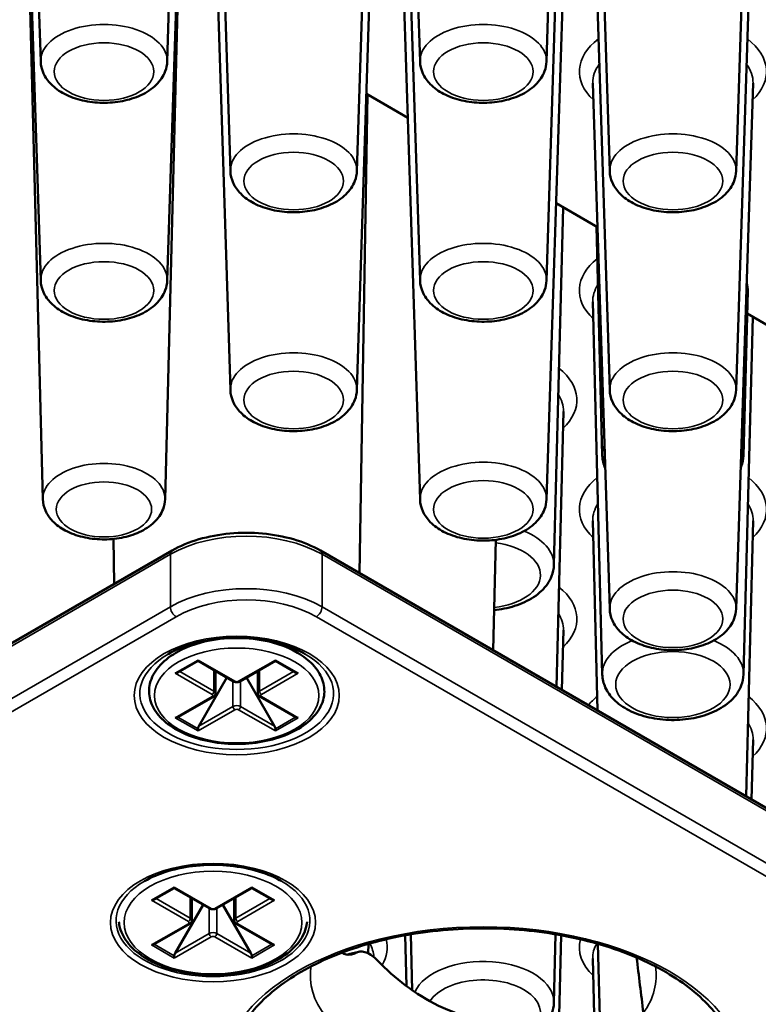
# Paper-space layout 'Sheet_1' of a CAD drawing. Header units: millimetres. Extents: x 0.8 to 58.3, y 0.8 to 58.3.
# Tile 105 of 128: x 45.6 to 46.7, y 45.3 to 46.8. Entities that reach past the tile are written whole.
import ezdxf

# ---------------------------------------------------------------- set-up
doc = ezdxf.new("R2010")
doc.units = ezdxf.units.MM
doc.layers.add('Visible (ISO)', color=7, linetype='Continuous', lineweight=50)
doc.layers.add('Visible Narrow (ISO)', color=7, linetype='Continuous', lineweight=35)

psp = doc.layouts.new('Sheet_1')

# ---------------------------------------------------------------- linework, layer by layer
at = {"layer": 'Visible (ISO)'}
for p, q in [((45.63096, 46.70038), (45.60619, 47.47245)), ((45.8166, 46.70038), (45.84137, 47.47245)), ((46.18774, 46.70038), (46.16297, 47.47245)), ((46.37338, 46.70038), (46.39815, 47.47245)), ((45.90935, 46.53965), (45.88458, 47.31172)), ((46.09499, 46.53965), (46.11976, 47.31172)), ((46.46612, 46.53965), (46.44136, 47.31172)), ((46.65177, 46.53965), (46.67653, 47.31172)), ((45.63096, 46.37892), (45.60619, 47.15099)), ((45.8166, 46.37892), (45.84137, 47.15099)), ((46.18774, 46.37892), (46.16297, 47.15099)), ((46.37338, 46.37892), (46.39815, 47.15099)), ((45.90935, 46.2182), (45.88458, 46.99027)), ((46.09499, 46.2182), (46.11976, 46.99027)), ((46.46612, 46.2182), (46.44136, 46.99027)), ((46.65177, 46.2182), (46.67653, 46.99027)), ((45.63414, 46.05778), (45.6115, 46.9402)), ((45.81342, 46.05778), (45.83363, 46.84551)), ((46.18774, 46.05747), (46.16297, 46.82954)), ((46.37338, 46.05747), (46.39815, 46.82954)), ((46.46612, 45.89674), (46.44136, 46.66881)), ((46.65177, 45.89674), (46.67653, 46.66881)), ((46.09879, 45.94923), (46.11081, 46.65193)), ((46.16976, 46.61789), (46.10894, 46.65301)), ((46.38422, 45.96122), (46.39769, 46.4863)), ((46.44815, 46.45717), (46.38733, 46.49228)), ((46.45529, 46.12195), (46.44667, 46.45802)), ((46.6626, 46.12195), (46.6688, 46.36333)), ((46.45529, 45.8005), (46.44125, 46.34752)), ((46.6626, 45.8005), (46.67608, 46.32557)), ((46.72654, 46.29644), (46.66795, 46.33026)), ((46.38787, 45.78233), (46.39825, 46.18679)), ((46.4484, 45.74738), (46.44125, 46.02607)), ((46.66626, 45.6216), (46.67664, 46.02607)), ((45.73878, 45.93331), (45.73765, 45.99949)), ((46.29891, 45.99812), (46.29498, 45.83596)), ((45.09985, 45.56443), (45.82366, 45.98232)), ((46.04148, 45.98232), (51.3587, 42.91242)), ((46.396, 45.77764), (46.39825, 45.86534)), ((45.85068, 45.84444), (45.82933, 45.83212)), ((45.98663, 45.84444), (46.00798, 45.83212)), ((45.86182, 45.82034), (45.83235, 45.80333)), ((45.86182, 45.82167), (45.86182, 45.82034)), ((45.86182, 45.82034), (45.9139, 45.79027)), ((45.92341, 45.79027), (45.97548, 45.82034)), ((45.97548, 45.82167), (45.97548, 45.82034)), ((45.97548, 45.82034), (46.00495, 45.80333)), ((45.88755, 45.77279), (45.88755, 45.80548)), ((45.94975, 45.77279), (45.94975, 45.80548)), ((45.86298, 45.72457), (45.90416, 45.7959)), ((45.93315, 45.7959), (45.97433, 45.72457)), ((45.83235, 45.7377), (45.88443, 45.76777)), ((45.95288, 45.76777), (46.00495, 45.7377)), ((45.86182, 45.71747), (45.86182, 45.72069)), ((45.97548, 45.71747), (45.97548, 45.72069)), ((46.67439, 45.61691), (46.67664, 45.70461)), ((45.82702, 45.48683), (45.79755, 45.46982)), ((45.82702, 45.48816), (45.82702, 45.48683)), ((45.82702, 45.48683), (45.8791, 45.45676)), ((45.88861, 45.45676), (45.94069, 45.48683)), ((45.94069, 45.48816), (45.94069, 45.48683)), ((45.94069, 45.48683), (45.97016, 45.46982)), ((45.85275, 45.43928), (45.85275, 45.47197)), ((45.91495, 45.43928), (45.91495, 45.47197)), ((45.82818, 45.39106), (45.86936, 45.46239)), ((45.89835, 45.46239), (45.93953, 45.39106)), ((45.79755, 45.40419), (45.84963, 45.43426)), ((45.91808, 45.43426), (45.97016, 45.40419)), ((46.16803, 45.34263), (46.16611, 45.4174)), ((46.17643, 45.33663), (46.17432, 45.41884)), ((46.38422, 45.31831), (46.3868, 45.41884)), ((46.39077, 45.25234), (46.39501, 45.4174)), ((46.11181, 45.39087), (46.11217, 45.40482)), ((46.455, 45.16892), (46.44895, 45.40482)), ((45.82702, 45.38396), (45.82702, 45.38718)), ((45.94069, 45.38396), (45.94069, 45.38718)), ((46.4469, 45.16302), (46.44125, 45.38316))]:
    psp.add_line(p, q, dxfattribs=at)
for centre, major_axis, start_param, end_param in [((46.55895, 46.36427), (0.10986, 0), 6.268373, 6.4587449), ((45.91865, 45.82101), (0.08268, 0), 2.6739007, 2.7364457), ((45.91865, 45.82101), (0.08268, 0), 0.405147, 0.467692), ((45.82842, 45.8056), (-0.00557, 0), 1.5707963, 2.3561945), ((46.00889, 45.8056), (-0.00557, 0), 0.7853982, 1.5707963), ((45.82842, 45.73998), (-0.00557, 0), 1.5707963, 2.3561945), ((46.00889, 45.73998), (-0.00557, 0), 0.7853982, 1.5707963), ((45.86576, 45.72296), (-0.00278, -0.00482), 4.712389, 5.4977871), ((45.97155, 45.72296), (0.00278, -0.00482), 0.7853982, 1.5707963), ((45.79362, 45.47209), (-0.00557, 0), 1.5707963, 2.3561945), ((45.97409, 45.47209), (-0.00557, 0), 0.7853982, 1.5707963), ((45.79362, 45.40647), (-0.00557, 0), 1.5707963, 2.3561945), ((45.97409, 45.40647), (-0.00557, 0), 0.7853982, 1.5707963), ((45.83096, 45.38945), (-0.00278, -0.00482), 4.712389, 5.4977871), ((45.93675, 45.38945), (0.00278, -0.00482), 0.7853982, 1.5707963)]:
    psp.add_ellipse(centre, major_axis=major_axis, ratio=0.5773503, start_param=start_param, end_param=end_param, dxfattribs=at)
for points, knots in [([(45.63096, 46.70038), (45.63115, 46.69441), (45.63259, 46.68852), (45.63767, 46.67717), (45.64151, 46.67184), (45.65163, 46.66152), (45.65828, 46.65684), (45.67375, 46.64876), (45.68277, 46.64556), (45.70173, 46.6412), (45.71166, 46.64003), (45.73151, 46.63974), (45.74142, 46.6406), (45.7605, 46.64431), (45.76966, 46.64718), (45.78644, 46.65499), (45.79407, 46.65995), (45.8062, 46.67175), (45.81094, 46.67845), (45.81546, 46.69064), (45.81645, 46.69549), (45.8166, 46.70038)], [5.5163044, 5.5163044, 5.5163044, 5.5163044, 5.7510568, 5.7510568, 6.0129289, 6.0129289, 6.3336169, 6.3336169, 6.6891555, 6.6891555, 7.0432098, 7.0432098, 7.3938866, 7.3938866, 7.7471276, 7.7471276, 8.1037277, 8.1037277, 8.4284437, 8.4284437, 8.6208625, 8.6208625, 8.6208625, 8.6208625]), ([(46.18774, 46.70038), (46.18793, 46.69441), (46.18937, 46.68852), (46.19445, 46.67717), (46.19829, 46.67184), (46.20841, 46.66152), (46.21505, 46.65684), (46.23053, 46.64876), (46.23955, 46.64556), (46.2585, 46.6412), (46.26844, 46.64003), (46.28829, 46.63974), (46.2982, 46.6406), (46.31727, 46.64431), (46.32643, 46.64718), (46.34322, 46.65499), (46.35085, 46.65995), (46.36298, 46.67175), (46.36772, 46.67845), (46.37224, 46.69064), (46.37322, 46.69549), (46.37338, 46.70038)], [5.5163044, 5.5163044, 5.5163044, 5.5163044, 5.7510568, 5.7510568, 6.0129289, 6.0129289, 6.3336169, 6.3336169, 6.6891555, 6.6891555, 7.0432098, 7.0432098, 7.3938866, 7.3938866, 7.7471276, 7.7471276, 8.1037277, 8.1037277, 8.4284437, 8.4284437, 8.6208625, 8.6208625, 8.6208625, 8.6208625]), ([(45.90935, 46.53965), (45.90954, 46.53368), (45.91098, 46.52779), (45.91606, 46.51645), (45.9199, 46.51111), (45.93002, 46.50079), (45.93666, 46.49611), (45.95214, 46.48803), (45.96116, 46.48483), (45.98011, 46.48047), (45.99005, 46.4793), (46.0099, 46.47901), (46.01981, 46.47987), (46.03889, 46.48358), (46.04805, 46.48645), (46.06483, 46.49426), (46.07246, 46.49922), (46.08459, 46.51102), (46.08933, 46.51772), (46.09385, 46.52991), (46.09484, 46.53476), (46.09499, 46.53965)], [5.5163044, 5.5163044, 5.5163044, 5.5163044, 5.7510568, 5.7510568, 6.0129289, 6.0129289, 6.3336169, 6.3336169, 6.6891555, 6.6891555, 7.0432098, 7.0432098, 7.3938866, 7.3938866, 7.7471276, 7.7471276, 8.1037277, 8.1037277, 8.4284437, 8.4284437, 8.6208625, 8.6208625, 8.6208625, 8.6208625]), ([(46.46612, 46.53965), (46.46632, 46.53368), (46.46775, 46.52779), (46.47284, 46.51645), (46.47668, 46.51111), (46.4868, 46.50079), (46.49344, 46.49611), (46.50892, 46.48803), (46.51793, 46.48483), (46.53689, 46.48047), (46.54683, 46.4793), (46.56668, 46.47901), (46.57659, 46.47987), (46.59566, 46.48358), (46.60482, 46.48645), (46.6216, 46.49426), (46.62924, 46.49922), (46.64137, 46.51102), (46.6461, 46.51772), (46.65062, 46.52991), (46.65161, 46.53476), (46.65177, 46.53965)], [5.5163044, 5.5163044, 5.5163044, 5.5163044, 5.7510568, 5.7510568, 6.0129289, 6.0129289, 6.3336169, 6.3336169, 6.6891555, 6.6891555, 7.0432098, 7.0432098, 7.3938866, 7.3938866, 7.7471276, 7.7471276, 8.1037277, 8.1037277, 8.4284437, 8.4284437, 8.6208625, 8.6208625, 8.6208625, 8.6208625]), ([(45.63096, 46.37892), (45.63115, 46.37296), (45.63259, 46.36706), (45.63767, 46.35572), (45.64151, 46.35039), (45.65163, 46.34007), (45.65828, 46.33538), (45.67375, 46.3273), (45.68277, 46.32411), (45.70173, 46.31974), (45.71166, 46.31858), (45.73151, 46.31828), (45.74142, 46.31914), (45.7605, 46.32286), (45.76966, 46.32572), (45.78644, 46.33353), (45.79407, 46.33849), (45.8062, 46.35029), (45.81094, 46.357), (45.81546, 46.36918), (45.81645, 46.37403), (45.8166, 46.37892)], [5.5163044, 5.5163044, 5.5163044, 5.5163044, 5.7510568, 5.7510568, 6.0129289, 6.0129289, 6.3336169, 6.3336169, 6.6891555, 6.6891555, 7.0432098, 7.0432098, 7.3938866, 7.3938866, 7.7471276, 7.7471276, 8.1037277, 8.1037277, 8.4284437, 8.4284437, 8.6208625, 8.6208625, 8.6208625, 8.6208625]), ([(46.18774, 46.37892), (46.18793, 46.37296), (46.18937, 46.36706), (46.19445, 46.35572), (46.19829, 46.35039), (46.20841, 46.34007), (46.21505, 46.33538), (46.23053, 46.3273), (46.23955, 46.32411), (46.2585, 46.31974), (46.26844, 46.31858), (46.28829, 46.31828), (46.2982, 46.31914), (46.31727, 46.32286), (46.32643, 46.32572), (46.34322, 46.33353), (46.35085, 46.33849), (46.36298, 46.35029), (46.36772, 46.357), (46.37224, 46.36918), (46.37322, 46.37403), (46.37338, 46.37892)], [5.5163044, 5.5163044, 5.5163044, 5.5163044, 5.7510568, 5.7510568, 6.0129289, 6.0129289, 6.3336169, 6.3336169, 6.6891555, 6.6891555, 7.0432098, 7.0432098, 7.3938866, 7.3938866, 7.7471276, 7.7471276, 8.1037277, 8.1037277, 8.4284437, 8.4284437, 8.6208625, 8.6208625, 8.6208625, 8.6208625]), ([(45.90935, 46.2182), (45.90954, 46.21223), (45.91098, 46.20634), (45.91606, 46.19499), (45.9199, 46.18966), (45.93002, 46.17934), (45.93666, 46.17465), (45.95214, 46.16658), (45.96116, 46.16338), (45.98011, 46.15901), (45.99005, 46.15785), (46.0099, 46.15756), (46.01981, 46.15841), (46.03889, 46.16213), (46.04805, 46.16499), (46.06483, 46.17281), (46.07246, 46.17777), (46.08459, 46.18956), (46.08933, 46.19627), (46.09385, 46.20846), (46.09484, 46.2133), (46.09499, 46.2182)], [5.5163044, 5.5163044, 5.5163044, 5.5163044, 5.7510568, 5.7510568, 6.0129289, 6.0129289, 6.3336169, 6.3336169, 6.6891555, 6.6891555, 7.0432098, 7.0432098, 7.3938866, 7.3938866, 7.7471276, 7.7471276, 8.1037277, 8.1037277, 8.4284437, 8.4284437, 8.6208625, 8.6208625, 8.6208625, 8.6208625]), ([(46.46612, 46.2182), (46.46632, 46.21223), (46.46775, 46.20634), (46.47284, 46.19499), (46.47668, 46.18966), (46.4868, 46.17934), (46.49344, 46.17465), (46.50892, 46.16658), (46.51793, 46.16338), (46.53689, 46.15901), (46.54683, 46.15785), (46.56668, 46.15756), (46.57659, 46.15841), (46.59566, 46.16213), (46.60482, 46.16499), (46.6216, 46.17281), (46.62924, 46.17777), (46.64137, 46.18956), (46.6461, 46.19627), (46.65062, 46.20846), (46.65161, 46.2133), (46.65177, 46.2182)], [5.5163044, 5.5163044, 5.5163044, 5.5163044, 5.7510568, 5.7510568, 6.0129289, 6.0129289, 6.3336169, 6.3336169, 6.6891555, 6.6891555, 7.0432098, 7.0432098, 7.3938866, 7.3938866, 7.7471276, 7.7471276, 8.1037277, 8.1037277, 8.4284437, 8.4284437, 8.6208625, 8.6208625, 8.6208625, 8.6208625]), ([(46.6584, 46.10337), (46.65873, 46.10413), (46.65904, 46.1049), (46.66132, 46.11084), (46.66246, 46.11637), (46.6626, 46.12195)], [8.39150395, 8.39150395, 8.39150395, 8.39150395, 8.42184173, 8.42184173, 8.62456748, 8.62456748, 8.62456748, 8.62456748]), ([(45.63414, 46.05778), (45.63429, 46.052), (45.63564, 46.04628), (45.64045, 46.03529), (45.6441, 46.03012), (45.65373, 46.02011), (45.66007, 46.01556), (45.67488, 46.00766), (45.68356, 46.00451), (45.70183, 46.00019), (45.71142, 45.99901), (45.73059, 45.99864), (45.74017, 45.99943), (45.75863, 46.00294), (45.76751, 46.00568), (45.78381, 46.01318), (45.79125, 46.01796), (45.8031, 46.02937), (45.80775, 46.03587), (45.81229, 46.0479), (45.81329, 46.05282), (45.81342, 46.05778)], [5.5125995, 5.5125995, 5.5125995, 5.5125995, 5.7455282, 5.7455282, 6.0046458, 6.0046458, 6.3230817, 6.3230817, 6.6794607, 6.6794607, 7.0350514, 7.0350514, 7.3870267, 7.3870267, 7.7415292, 7.7415292, 8.0994886, 8.0994886, 8.4246655, 8.4246655, 8.6245675, 8.6245675, 8.6245675, 8.6245675]), ([(46.18774, 46.05747), (46.18793, 46.0515), (46.18937, 46.04561), (46.19445, 46.03426), (46.19829, 46.02893), (46.20841, 46.01861), (46.21505, 46.01393), (46.23053, 46.00585), (46.23955, 46.00265), (46.2585, 45.99829), (46.26844, 45.99712), (46.28829, 45.99683), (46.2982, 45.99769), (46.31727, 46.0014), (46.32643, 46.00427), (46.34322, 46.01208), (46.35085, 46.01704), (46.36298, 46.02884), (46.36772, 46.03554), (46.37224, 46.04773), (46.37322, 46.05258), (46.37338, 46.05747)], [5.5163044, 5.5163044, 5.5163044, 5.5163044, 5.7510568, 5.7510568, 6.0129289, 6.0129289, 6.3336169, 6.3336169, 6.6891555, 6.6891555, 7.0432098, 7.0432098, 7.3938866, 7.3938866, 7.7471276, 7.7471276, 8.1037277, 8.1037277, 8.4284437, 8.4284437, 8.6208625, 8.6208625, 8.6208625, 8.6208625]), ([(45.82366, 45.98232), (45.83538, 45.98908), (45.84872, 45.99465), (45.87749, 46.00312), (45.89292, 46.00601), (45.9245, 46.00889), (45.94065, 46.00889), (45.97223, 46.00601), (45.98765, 46.00312), (46.01642, 45.99465), (46.02977, 45.98908), (46.04148, 45.98232)], [3.1415927, 3.1415927, 3.1415927, 3.1415927, 3.4557519, 3.4557519, 3.7699112, 3.7699112, 4.0840704, 4.0840704, 4.3982297, 4.3982297, 4.712389, 4.712389, 4.712389, 4.712389]), ([(46.29641, 45.89504), (46.30135, 45.89552), (46.30625, 45.89622), (46.32171, 45.89922), (46.3319, 45.90239), (46.35053, 45.91097), (46.35897, 45.91639), (46.37247, 45.92926), (46.37776, 45.9366), (46.38293, 45.95011), (46.38407, 45.95564), (46.38422, 45.96122)], [7.2354468, 7.2354468, 7.2354468, 7.2354468, 7.3925804, 7.3925804, 7.7418814, 7.7418814, 8.0946954, 8.0946954, 8.4218417, 8.4218417, 8.6245675, 8.6245675, 8.6245675, 8.6245675]), ([(46.46612, 45.89674), (46.46632, 45.89077), (46.46775, 45.88488), (46.47284, 45.87354), (46.47668, 45.8682), (46.4868, 45.85788), (46.49344, 45.8532), (46.50892, 45.84512), (46.51793, 45.84192), (46.53689, 45.83756), (46.54683, 45.83639), (46.56668, 45.8361), (46.57659, 45.83696), (46.59566, 45.84067), (46.60482, 45.84354), (46.6216, 45.85135), (46.62924, 45.85631), (46.64137, 45.86811), (46.6461, 45.87481), (46.65062, 45.887), (46.65161, 45.89185), (46.65177, 45.89674)], [5.5163044, 5.5163044, 5.5163044, 5.5163044, 5.7510568, 5.7510568, 6.0129289, 6.0129289, 6.3336169, 6.3336169, 6.6891555, 6.6891555, 7.0432098, 7.0432098, 7.3938866, 7.3938866, 7.7471276, 7.7471276, 8.1037277, 8.1037277, 8.4284437, 8.4284437, 8.6208625, 8.6208625, 8.6208625, 8.6208625]), ([(45.8181, 45.83045), (45.82804, 45.8362), (45.83972, 45.84116), (45.86548, 45.8489), (45.87956, 45.85166), (45.90868, 45.85457), (45.92372, 45.85472), (45.9531, 45.85237), (45.96745, 45.84986), (45.99386, 45.84254), (46.00594, 45.83773), (46.01728, 45.83155), (46.01825, 45.83101), (46.01921, 45.83045)], [3.1415927, 3.1415927, 3.1415927, 3.1415927, 3.4472139, 3.4472139, 3.7550864, 3.7550864, 4.0649018, 4.0649018, 4.3748244, 4.3748244, 4.6829666, 4.6829666, 4.712389, 4.712389, 4.712389, 4.712389]), ([(45.82933, 45.83212), (45.81928, 45.82632), (45.81073, 45.81946), (45.79785, 45.80426), (45.7934, 45.79594), (45.78946, 45.77926), (45.78961, 45.77101), (45.79393, 45.75516), (45.79807, 45.74759), (45.81006, 45.73322), (45.81819, 45.72653), (45.83765, 45.7149), (45.84907, 45.71003), (45.87383, 45.70272), (45.88715, 45.70028), (45.91435, 45.69802), (45.92822, 45.69819), (45.95519, 45.7011), (45.96829, 45.70385), (45.99249, 45.71172), (46.00358, 45.71685), (46.02258, 45.72916), (46.0305, 45.73634), (46.0419, 45.75198), (46.04554, 45.76042), (46.04793, 45.77707), (46.04705, 45.7852), (46.04142, 45.80082), (46.03658, 45.80828), (46.0241, 45.8214), (46.01659, 45.82715), (46.00798, 45.83212)], [3.1415927, 3.1415927, 3.1415927, 3.1415927, 3.4719162, 3.4719162, 3.7917404, 3.7917404, 4.0829356, 4.0829356, 4.3756698, 4.3756698, 4.6950394, 4.6950394, 5.0252691, 5.0252691, 5.3547014, 5.3547014, 5.6827382, 5.6827382, 6.0108782, 6.0108782, 6.3405388, 6.3405388, 6.6704305, 6.6704305, 6.985839, 6.985839, 7.2739503, 7.2739503, 7.5709229, 7.5709229, 7.8539816, 7.8539816, 7.8539816, 7.8539816]), ([(45.9139, 45.79027), (45.9145, 45.78993), (45.91512, 45.78967), (45.91639, 45.7893), (45.91703, 45.78918), (45.91833, 45.78906), (45.91898, 45.78906), (45.92028, 45.78918), (45.92092, 45.7893), (45.92218, 45.78967), (45.9228, 45.78993), (45.92341, 45.79027)], [4.712389, 4.712389, 4.712389, 4.712389, 5.0265482, 5.0265482, 5.3407075, 5.3407075, 5.6548668, 5.6548668, 5.969026, 5.969026, 6.2831853, 6.2831853, 6.2831853, 6.2831853]), ([(46.45529, 45.8005), (46.45546, 45.79388), (46.45704, 45.78735), (46.46273, 45.77475), (46.46705, 45.76881), (46.47846, 45.75736), (46.48596, 45.75216), (46.50333, 45.74327), (46.51339, 45.73976), (46.53455, 45.73498), (46.54563, 45.7337), (46.56778, 45.73341), (46.57884, 45.73437), (46.6001, 45.73849), (46.61029, 45.74166), (46.62891, 45.75024), (46.63736, 45.75567), (46.65086, 45.76853), (46.65615, 45.77587), (46.66132, 45.78938), (46.66246, 45.79492), (46.6626, 45.8005)], [5.5125995, 5.5125995, 5.5125995, 5.5125995, 5.7528404, 5.7528404, 6.0200982, 6.0200982, 6.3434044, 6.3434044, 6.6956167, 6.6956167, 7.0455918, 7.0455918, 7.3925804, 7.3925804, 7.7418814, 7.7418814, 8.0946954, 8.0946954, 8.4218417, 8.4218417, 8.6245675, 8.6245675, 8.6245675, 8.6245675]), ([(45.88443, 45.76777), (45.88473, 45.76794), (45.88503, 45.76814), (45.8856, 45.7686), (45.88588, 45.76885), (45.8864, 45.76945), (45.88664, 45.76978), (45.88706, 45.77053), (45.88724, 45.77094), (45.88749, 45.77184), (45.88755, 45.77231), (45.88755, 45.77279)], [0, 0, 0, 0, 0.15707963, 0.15707963, 0.31415927, 0.31415927, 0.4712389, 0.4712389, 0.62831853, 0.62831853, 0.78539816, 0.78539816, 0.78539816, 0.78539816]), ([(45.94975, 45.77279), (45.94975, 45.77231), (45.94982, 45.77184), (45.95006, 45.77094), (45.95024, 45.77053), (45.95066, 45.76978), (45.95091, 45.76945), (45.95143, 45.76885), (45.95171, 45.7686), (45.95228, 45.76814), (45.95257, 45.76794), (45.95288, 45.76777)], [3.92699082, 3.92699082, 3.92699082, 3.92699082, 4.08407045, 4.08407045, 4.24115008, 4.24115008, 4.39822972, 4.39822972, 4.55530935, 4.55530935, 4.71238898, 4.71238898, 4.71238898, 4.71238898]), ([(45.7833, 45.49694), (45.79324, 45.50269), (45.80493, 45.50765), (45.83068, 45.51539), (45.84476, 45.51815), (45.87388, 45.52106), (45.88892, 45.52121), (45.9183, 45.51886), (45.93265, 45.51635), (45.95906, 45.50903), (45.97114, 45.50422), (45.98248, 45.49804), (45.98345, 45.4975), (45.98441, 45.49694)], [3.1415927, 3.1415927, 3.1415927, 3.1415927, 3.4472139, 3.4472139, 3.7550864, 3.7550864, 4.0649018, 4.0649018, 4.3748244, 4.3748244, 4.6829666, 4.6829666, 4.712389, 4.712389, 4.712389, 4.712389]), ([(45.8791, 45.45676), (45.8797, 45.45642), (45.88032, 45.45616), (45.88159, 45.45579), (45.88223, 45.45567), (45.88353, 45.45555), (45.88418, 45.45555), (45.88548, 45.45567), (45.88612, 45.45579), (45.88739, 45.45616), (45.88801, 45.45642), (45.88861, 45.45676)], [4.712389, 4.712389, 4.712389, 4.712389, 5.0265482, 5.0265482, 5.3407075, 5.3407075, 5.6548668, 5.6548668, 5.969026, 5.969026, 6.2831853, 6.2831853, 6.2831853, 6.2831853]), ([(45.74565, 45.43729), (45.74594, 45.43437), (45.74649, 45.43146), (45.74962, 45.42005), (45.75411, 45.4119), (45.76709, 45.39647), (45.77589, 45.38928), (45.79688, 45.37682), (45.80919, 45.37161), (45.83585, 45.3638), (45.8502, 45.36119), (45.87948, 45.35879), (45.89441, 45.35899), (45.92344, 45.36215), (45.93753, 45.36512), (45.96355, 45.3736), (45.97545, 45.37912), (45.99585, 45.39234), (46.00434, 45.40003), (46.01656, 45.4168), (46.02046, 45.42583), (46.0219, 45.43586), (46.02199, 45.43657), (46.02206, 45.43729)], [3.9854792, 3.9854792, 3.9854792, 3.9854792, 4.0842605, 4.0842605, 4.3788644, 4.3788644, 4.6985973, 4.6985973, 5.0281301, 5.0281301, 5.3568554, 5.3568554, 5.6842932, 5.6842932, 6.0118351, 6.0118351, 6.3407937, 6.3407937, 6.6700006, 6.6700006, 6.9858723, 6.9858723, 7.0100951, 7.0100951, 7.0100951, 7.0100951]), ([(45.84963, 45.43426), (45.84993, 45.43443), (45.85023, 45.43463), (45.8508, 45.43509), (45.85108, 45.43534), (45.8516, 45.43594), (45.85184, 45.43627), (45.85227, 45.43702), (45.85244, 45.43743), (45.85269, 45.43833), (45.85275, 45.4388), (45.85275, 45.43928)], [0, 0, 0, 0, 0.15707963, 0.15707963, 0.31415927, 0.31415927, 0.4712389, 0.4712389, 0.62831853, 0.62831853, 0.78539816, 0.78539816, 0.78539816, 0.78539816]), ([(45.90654, 45.21667), (45.90654, 45.23973), (45.91337, 45.26286), (45.94014, 45.30628), (45.9594, 45.32657), (46.00815, 45.36241), (46.03732, 45.37805), (46.10296, 45.40343), (46.13942, 45.41316), (46.21602, 45.42565), (46.25616, 45.42837), (46.33595, 45.42649), (46.37559, 45.42187), (46.4502, 45.4058), (46.48517, 45.39436), (46.54684, 45.366), (46.57353, 45.34909), (46.61618, 45.31177), (46.63208, 45.29138), (46.6504, 45.25276), (46.65457, 45.2347), (46.65457, 45.21667)], [2.3561945, 2.3561945, 2.3561945, 2.3561945, 2.698108, 2.698108, 3.0219211, 3.0219211, 3.3369244, 3.3369244, 3.651938, 3.651938, 3.967846, 3.967846, 4.2840357, 4.2840357, 4.5997526, 4.5997526, 4.9145363, 4.9145363, 5.2303809, 5.2303809, 5.4977871, 5.4977871, 5.4977871, 5.4977871]), ([(45.91495, 45.43928), (45.91495, 45.4388), (45.91502, 45.43833), (45.91527, 45.43743), (45.91544, 45.43702), (45.91586, 45.43627), (45.91611, 45.43594), (45.91663, 45.43534), (45.91691, 45.43509), (45.91748, 45.43463), (45.91778, 45.43443), (45.91808, 45.43426)], [3.92699082, 3.92699082, 3.92699082, 3.92699082, 4.08407045, 4.08407045, 4.24115008, 4.24115008, 4.39822972, 4.39822972, 4.55530935, 4.55530935, 4.71238898, 4.71238898, 4.71238898, 4.71238898]), ([(46.09452, 45.39181), (46.09441, 45.39174), (46.09431, 45.39168), (46.08962, 45.38909), (46.08433, 45.38808), (46.07708, 45.38968), (46.07493, 45.39057), (46.07289, 45.39182)], [0.13743431, 0.13743431, 0.13743431, 0.13743431, 0.13904254, 0.13904254, 0.20791772, 0.20791772, 0.23793068, 0.23793068, 0.23793068, 0.23793068]), ([(46.12553, 45.38036), (46.12294, 45.38309), (46.12021, 45.38549), (46.11745, 45.38746), (46.11457, 45.38952), (46.11169, 45.3911), (46.10888, 45.39215), (46.10612, 45.39317), (46.10347, 45.39367), (46.101, 45.39359), (46.09864, 45.39352), (46.09647, 45.39292), (46.09452, 45.39181)], [0.000001, 0.000001, 0.000001, 0.000001, 0.03021193, 0.03021193, 0.03021193, 0.06160058, 0.06160058, 0.06160058, 0.09240689, 0.09240689, 0.09240689, 0.12182249, 0.12182249, 0.12182249, 0.12182249]), ([(46.32424, 45.28719), (46.30613, 45.28767), (46.28792, 45.29003), (46.25096, 45.29892), (46.23256, 45.30558), (46.19777, 45.32245), (46.18151, 45.33251), (46.15158, 45.35496), (46.13787, 45.36732), (46.12553, 45.38036)], [0.000001, 0.000001, 0.000001, 0.000001, 0.14132537, 0.14132537, 0.29025621, 0.29025621, 0.4363553, 0.4363553, 0.58047928, 0.58047928, 0.58047928, 0.58047928]), ([(46.3604, 45.27535), (46.36235, 45.27687), (46.36421, 45.27848), (46.37247, 45.28635), (46.37776, 45.29369), (46.38293, 45.3072), (46.38407, 45.31273), (46.38422, 45.31831)], [8.00571469, 8.00571469, 8.00571469, 8.00571469, 8.09469536, 8.09469536, 8.42184173, 8.42184173, 8.62456748, 8.62456748, 8.62456748, 8.62456748])]:
    psp.add_open_spline(points, degree=3, knots=knots, dxfattribs=at)
for points in [[(46.45529, 46.12195), (46.45545, 46.11554), (46.45695, 46.10919), (46.4595, 46.10337)], [(46.08051, 45.38897), (46.08634, 45.39036), (46.09217, 45.39177), (46.09799, 45.39319)], [(46.50563, 45.38478), (46.50893, 45.3581), (46.51228, 45.33098), (46.51566, 45.30344)]]:
    psp.add_open_spline(points, degree=3, dxfattribs=at)
at = {"layer": 'Visible Narrow (ISO)'}
for p, q in [((45.09741, 45.55902), (45.82122, 45.97691)), ((45.82122, 45.89976), (45.82122, 45.97691)), ((46.04393, 45.97691), (51.36115, 42.90701)), ((46.04393, 45.89976), (46.04393, 45.97691)), ((45.82122, 45.89976), (45.09741, 45.48187)), ((51.36115, 42.82986), (46.04393, 45.89976)), ((45.10576, 45.4674), (45.82957, 45.8853)), ((46.03558, 45.8853), (51.3528, 42.8154)), ((45.86182, 45.82167), (45.82842, 45.80238)), ((45.91587, 45.79047), (45.86182, 45.82167)), ((45.97548, 45.82167), (45.92144, 45.79047)), ((46.00889, 45.80238), (45.97548, 45.82167)), ((45.88525, 45.776), (45.83514, 45.80493)), ((45.88525, 45.776), (45.88525, 45.80682)), ((45.95206, 45.776), (45.95206, 45.80682)), ((46.00217, 45.80493), (45.95206, 45.776)), ((45.82842, 45.80238), (45.88246, 45.77118)), ((45.91309, 45.79074), (45.91309, 45.7535)), ((45.92422, 45.79074), (45.92422, 45.7535)), ((45.95484, 45.77118), (46.00889, 45.80238)), ((45.88246, 45.76797), (45.82842, 45.73676)), ((46.00889, 45.73676), (45.95484, 45.76797)), ((45.86182, 45.71747), (45.91587, 45.74868)), ((45.91309, 45.7535), (45.86298, 45.72457)), ((45.92144, 45.74868), (45.97548, 45.71747)), ((45.97433, 45.72457), (45.92422, 45.7535)), ((45.82842, 45.73676), (45.86182, 45.71747)), ((45.83235, 45.7377), (45.86182, 45.72069)), ((46.00495, 45.7377), (45.97548, 45.72069)), ((45.97548, 45.71747), (46.00889, 45.73676)), ((45.82702, 45.48816), (45.79362, 45.46887)), ((45.88107, 45.45696), (45.82702, 45.48816)), ((45.94069, 45.48816), (45.88664, 45.45696)), ((45.97409, 45.46887), (45.94069, 45.48816)), ((45.85045, 45.44249), (45.80034, 45.47142)), ((45.85045, 45.44249), (45.85045, 45.47331)), ((45.91726, 45.44249), (45.91726, 45.47331)), ((45.96737, 45.47142), (45.91726, 45.44249)), ((45.79362, 45.46887), (45.84766, 45.43767)), ((45.87829, 45.45723), (45.87829, 45.41999)), ((45.88942, 45.45723), (45.88942, 45.41999)), ((45.92005, 45.43767), (45.97409, 45.46887)), ((45.84766, 45.43446), (45.79362, 45.40325)), ((45.97409, 45.40325), (45.92005, 45.43446)), ((45.82702, 45.38396), (45.88107, 45.41517)), ((45.87829, 45.41999), (45.82818, 45.39106)), ((45.88664, 45.41517), (45.94069, 45.38396)), ((45.93953, 45.39106), (45.88942, 45.41999)), ((45.79362, 45.40325), (45.82702, 45.38396)), ((45.79755, 45.40419), (45.82702, 45.38718)), ((45.97016, 45.40419), (45.94069, 45.38718)), ((45.94069, 45.38396), (45.97409, 45.40325))]:
    psp.add_line(p, q, dxfattribs=at)
for centre, major_axis, ratio, start_param, end_param in [((45.72378, 46.70137), (0.09284, 0), 0.5773503, 6.264668, 9.4432953), ((46.28056, 46.70137), (0.09284, 0), 0.5773503, 6.264668, 9.4432953), ((46.55895, 46.68572), (-0.13729, 0), 0.5773503, 5.6339655, 6.8366037), ((46.55895, 46.68572), (0.13729, 0), 0.5773503, 5.7297669, 6.9324051), ((46.55895, 46.67007), (-0.11761, 0), 0.5773503, 5.8798722, 6.3017026), ((46.55895, 46.67007), (0.11761, 0), 0.5773503, 6.264668, 6.6864984), ((46.00217, 46.54064), (0.09284, 0), 0.5773503, 6.264668, 9.4432953), ((46.55895, 46.54064), (0.09284, 0), 0.5773503, 6.264668, 9.4432953), ((46.28056, 46.52499), (0.13739, 0), 0.5773503, 5.7322362, 5.758642), ((45.72378, 46.37992), (0.09284, 0), 0.5773503, 6.264668, 9.4432953), ((46.28056, 46.37992), (0.09284, 0), 0.5773503, 6.264668, 9.4432953), ((46.55895, 46.36427), (-0.13739, 0), 0.5773503, 5.6539336, 6.8341344), ((46.55895, 46.34853), (-0.11771, 0), 0.5773503, 5.9214432, 6.2979976), ((46.55895, 46.36427), (0.13739, 0), 0.5773503, 5.7322362, 5.758642), ((46.00217, 46.21919), (0.09284, 0), 0.5773503, 6.264668, 9.4432953), ((46.55895, 46.21919), (0.09284, 0), 0.5773503, 6.264668, 9.4432953), ((46.28056, 46.20354), (0.13739, 0), 0.5773503, 5.7322362, 6.912437), ((46.28056, 46.1878), (0.11771, 0), 0.5773503, 6.268373, 6.6449275), ((46.55895, 46.12284), (-0.10367, 0), 0.5773503, 6.036968, 6.2979976), ((46.55895, 46.12284), (0.10367, 0), 0.5773503, 6.268373, 6.5294026), ((45.72378, 46.05855), (0.08965, 0), 0.5773503, 6.268373, 9.4395903), ((46.28056, 46.05846), (0.09284, 0), 0.5773503, 6.264668, 9.4432953), ((46.55895, 46.04281), (-0.13739, 0), 0.5773503, 5.6539336, 6.8341344), ((46.55895, 46.04281), (0.13739, 0), 0.5773503, 5.7322362, 6.912437), ((46.55895, 46.02707), (-0.11771, 0), 0.5773503, 5.9214432, 6.2979976), ((46.55895, 46.02707), (0.11771, 0), 0.5773503, 6.268373, 6.6449275), ((46.28056, 45.96211), (0.10367, 0), 0.5773503, 6.268373, 7.2387372), ((45.93257, 45.91262), (0.15748, 0), 0.5773503, 0.7853982, 2.3561945), ((46.28056, 45.94637), (0.08399, 0), 0.5773503, 4.9033964, 7.6350489), ((45.82957, 45.97209), (-0.00591, 0.01023), 0.5773503, 0, 0.7853982), ((46.03558, 45.97209), (0.00591, 0.01023), 0.5773503, 5.4977871, 6.2831853), ((46.55895, 45.89773), (0.09284, 0), 0.5773503, 6.264668, 9.4432953), ((45.93257, 45.83547), (-0.15748, 0), 0.5773503, 3.9269908, 5.4977871), ((46.28056, 45.88208), (0.13739, 0), 0.5773503, 5.7322362, 6.912437), ((45.93257, 45.82583), (0.14567, 0), 0.5773503, 0.7853982, 2.3561945), ((45.82957, 45.89494), (0.00591, -0.01023), 0.5773503, 3.9269908, 5.4977871), ((46.03558, 45.89494), (-0.00591, -0.01023), 0.5773503, 0.7853982, 2.3561945), ((46.28056, 45.86635), (0.11771, 0), 0.5773503, 6.268373, 6.6449275), ((45.91865, 45.78055), (-0.12632, 0), 0.5773503, 3.9269908, 5.4977871), ((46.55895, 45.80138), (-0.10367, 0), 0.5773503, 5.3276335, 6.2979976), ((46.55895, 45.80138), (0.10367, 0), 0.5773503, 6.268373, 7.2387372), ((45.91865, 45.82606), (-0.07874, 0), 0.5773503, 5.9081283, 5.9568986), ((45.91865, 45.82606), (0.07874, 0), 0.5773503, 0.3262867, 0.375057), ((45.91865, 45.7724), (0.14221, 0), 0.5773503, 2.3561945, 7.0685835), ((45.91587, 45.79368), (-0.00197, -0.00341), 0.5773503, 0, 0.7853982), ((45.91865, 45.79207), (-0.00394, 0), 0.5773503, 0.7853982, 2.3561945), ((45.92144, 45.79368), (0.00197, -0.00341), 0.5773503, 5.4977871, 6.2831853), ((45.88246, 45.77439), (-0.00197, -0.00341), 0.5773503, 0.7853982, 2.3561945), ((45.87968, 45.77279), (0.00787, 0), 0.5773503, 0, 0.7853982), ((45.95763, 45.77279), (-0.00787, 0), 0.5773503, 5.4977871, 6.2831853), ((45.95484, 45.77439), (-0.00197, 0.00341), 0.5773503, 0.7853982, 2.3561945), ((45.87968, 45.76957), (0.00394, 0), 0.5773503, 5.4977871, 7.0685835), ((45.88246, 45.77118), (0.00197, -0.00341), 0.5773503, 5.4977871, 6.2831853), ((45.95484, 45.77118), (-0.00197, -0.00341), 0.5773503, 0, 0.7853982), ((45.95763, 45.76957), (-0.00394, 0), 0.5773503, 5.4977871, 7.0685835), ((46.55895, 45.72135), (-0.13739, 0), 0.5773503, 5.6539336, 5.8414332), ((46.55895, 45.72135), (0.13739, 0), 0.5773503, 5.7322362, 6.912437), ((45.91865, 45.75029), (-0.00787, 0), 0.5773503, 3.9269908, 5.4977871), ((45.91587, 45.75189), (-0.00197, 0.00341), 0.5773503, 0.7853982, 2.3561945), ((45.91865, 45.74707), (0.00394, 0), 0.5773503, 0.7853982, 2.3561945), ((45.92144, 45.75189), (0.00197, 0.00341), 0.5773503, 3.9269908, 5.4977871), ((46.55895, 45.70562), (0.11771, 0), 0.5773503, 6.268373, 6.6449275), ((45.88385, 45.43889), (0.14221, 0), 0.5773503, 2.3561945, 7.0685835), ((45.88107, 45.46017), (-0.00197, -0.00341), 0.5773503, 0, 0.7853982), ((45.88385, 45.45856), (-0.00394, 0), 0.5773503, 0.7853982, 2.3561945), ((45.88664, 45.46017), (0.00197, -0.00341), 0.5773503, 5.4977871, 6.2831853), ((45.84766, 45.44088), (-0.00197, -0.00341), 0.5773503, 0.7853982, 2.3561945), ((45.84488, 45.43928), (0.00787, 0), 0.5773503, 0, 0.7853982), ((45.92283, 45.43928), (-0.00787, 0), 0.5773503, 5.4977871, 6.2831853), ((45.92005, 45.44088), (-0.00197, 0.00341), 0.5773503, 0.7853982, 2.3561945), ((45.84488, 45.43606), (0.00394, 0), 0.5773503, 5.4977871, 7.0685835), ((45.84766, 45.43767), (0.00197, -0.00341), 0.5773503, 5.4977871, 6.2831853), ((45.92005, 45.43767), (-0.00197, -0.00341), 0.5773503, 0, 0.7853982), ((45.92283, 45.43606), (-0.00394, 0), 0.5773503, 5.4977871, 7.0685835), ((45.88385, 45.41678), (-0.00787, 0), 0.5773503, 3.9269908, 5.4977871), ((45.88107, 45.41838), (-0.00197, 0.00341), 0.5773503, 0.7853982, 2.3561945), ((45.88385, 45.41356), (0.00394, 0), 0.5773503, 0.7853982, 2.3561945), ((45.88664, 45.41838), (0.00197, 0.00341), 0.5773503, 3.9269908, 5.4977871), ((46.00217, 45.38416), (0.11771, 0), 0.5773503, 0.0216311, 0.3169195), ((46.00217, 45.3999), (0.13739, 0), 0.5773503, 5.9479432, 6.4306532), ((46.55895, 45.3999), (-0.13739, 0), 0.5773503, 6.1357174, 6.8341344), ((46.55895, 45.38416), (-0.11771, 0), 0.5773503, 5.9662658, 6.2979976), ((42.63237, 50.7379), (7.46986, -1.87436), 0.7081813, 5.3603369, 5.3621235), ((46.28056, 45.35881), (-0.25391, 0), 0.5773503, 6.1956595, 8.2413039), ((46.28056, 45.3192), (-0.10367, 0), 0.5773503, 3.1267803, 6.0315968), ((46.28056, 45.35881), (0.25391, 0), 0.5773503, 5.895863, 6.3707111), ((46.28056, 45.30346), (-0.08399, 0), 0.5773503, 2.6315731, 5.9183958)]:
    psp.add_ellipse(centre, major_axis=major_axis, ratio=ratio, start_param=start_param, end_param=end_param, dxfattribs=at)
for centre, major_axis in [((45.72378, 46.68572), (0.07316, 0)), ((46.28056, 46.68572), (0.07316, 0)), ((46.00217, 46.52499), (0.07316, 0)), ((46.55895, 46.52499), (0.07316, 0)), ((45.72378, 46.36427), (0.07316, 0)), ((46.28056, 46.36427), (0.07316, 0)), ((46.00217, 46.20354), (0.07316, 0)), ((46.55895, 46.20354), (0.07316, 0)), ((45.72378, 46.04281), (-0.06997, 0)), ((46.28056, 46.04281), (-0.07316, 0)), ((46.55895, 45.88208), (0.07316, 0)), ((45.91865, 45.76957), (-0.15056, 0)), ((45.91865, 45.76957), (0.12075, 0)), ((46.55895, 45.78565), (-0.08399, 0)), ((45.88385, 45.43606), (-0.15056, 0)), ((45.88385, 45.43606), (0.1306, 0)), ((46.28056, 45.20703), (0.38583, 0))]:
    psp.add_ellipse(centre, major_axis=major_axis, ratio=0.5773503, dxfattribs=at)

doc.saveas('drawing.dxf')
